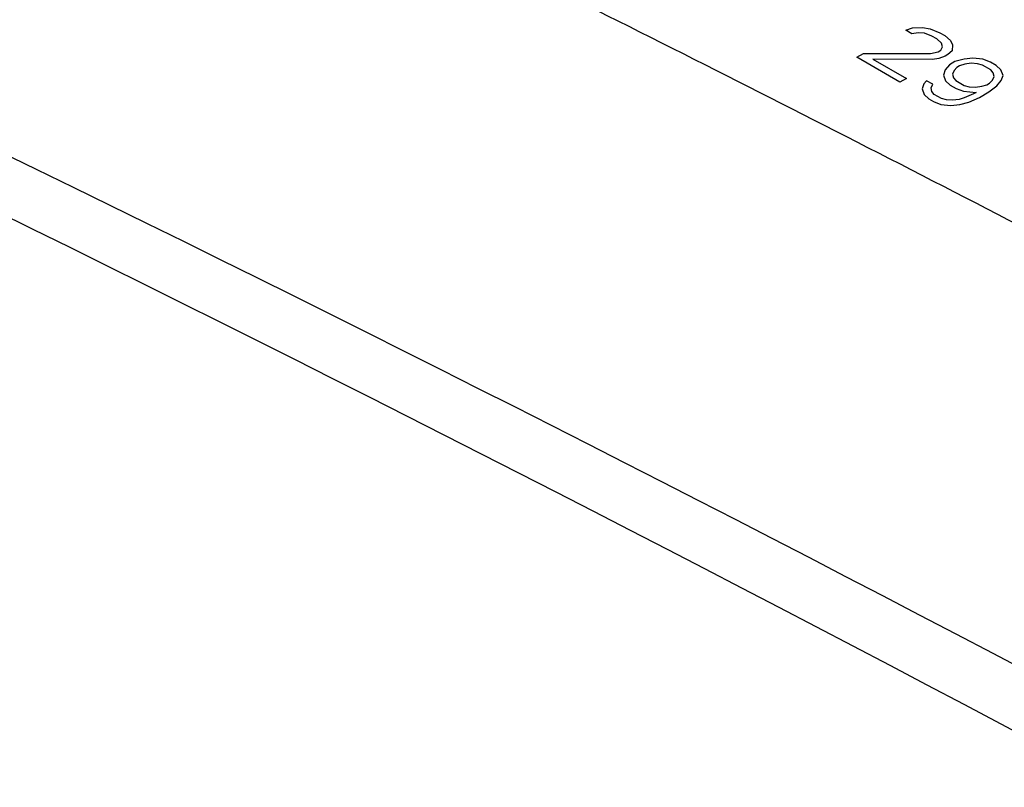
# Model space of a CAD drawing. Header units: millimetres. Extents: x 0 to 594, y 0 to 420.
# Tile 28 of 46: x 463.72 to 474.82, y 366.48 to 375.13. Entities that reach past the tile are written whole.
import ezdxf

# ---------------------------------------------------------------- set-up
doc = ezdxf.new("R2010")
doc.units = ezdxf.units.MM
doc.header["$LTSCALE"] = 32.67
doc.layers.get('0').update_dxf_attribs({"linetype": 'CONTINUOUS'})

msp = doc.modelspace()

# ---------------------------------------------------------------- linework, layer by layer
at = {"color": 40, "linetype": 'Continuous'}
for p, q in [((473.71, 375.015), (473.784, 375.041)), ((473.778, 374.975), (473.71, 375.015)), ((473.784, 375.041), (473.898, 375.045)), ((473.898, 375.045), (473.982, 375.031)), ((473.982, 375.031), (474.092, 374.985)), ((473.85, 374.986), (473.778, 374.975)), ((473.921, 374.98), (473.85, 374.986)), ((474.004, 374.949), (473.921, 374.98)), ((474.058, 374.918), (474.004, 374.949)), ((474.111, 374.87), (474.058, 374.918)), ((474.092, 374.985), (474.147, 374.954)), ((474.147, 374.954), (474.213, 374.898)), ((474.103, 374.788), (474.121, 374.829)), ((474.121, 374.829), (474.111, 374.87)), ((474.213, 374.898), (474.237, 374.849)), ((474.237, 374.849), (474.231, 374.783)), ((473.155, 374.71), (473.23, 374.753)), ((473.643, 374.428), (473.155, 374.71)), ((473.23, 374.753), (473.986, 374.751)), ((473.338, 374.69), (473.718, 374.471)), ((474.008, 374.686), (473.338, 374.69)), ((473.986, 374.751), (474.073, 374.77)), ((474.081, 374.696), (474.008, 374.686)), ((474.073, 374.77), (474.103, 374.788)), ((474.154, 374.723), (474.081, 374.696)), ((474.184, 374.741), (474.154, 374.723)), ((474.231, 374.783), (474.184, 374.741)), ((474.365, 374.688), (474.263, 374.661)), ((474.466, 374.7), (474.365, 374.688)), ((474.579, 374.687), (474.466, 374.7)), ((474.662, 374.656), (474.579, 374.687)), ((474.203, 374.626), (474.154, 374.567)), ((474.263, 374.661), (474.203, 374.626)), ((474.285, 374.596), (474.254, 374.562)), ((474.315, 374.613), (474.285, 374.596)), ((474.374, 374.631), (474.315, 374.613)), ((474.446, 374.642), (474.374, 374.631)), ((474.517, 374.635), (474.446, 374.642)), ((474.573, 374.621), (474.517, 374.635)), ((474.668, 374.566), (474.573, 374.621)), ((474.729, 374.617), (474.662, 374.656)), ((474.782, 374.569), (474.729, 374.617)), ((474.805, 374.504), (474.782, 374.569)), ((473.718, 374.471), (473.643, 374.428)), ((474.154, 374.567), (474.135, 374.509)), ((474.135, 374.509), (474.158, 374.443)), ((474.254, 374.562), (474.236, 374.52)), ((474.236, 374.52), (474.246, 374.479)), ((474.246, 374.479), (474.272, 374.447)), ((474.693, 374.534), (474.668, 374.566)), ((474.686, 374.451), (474.704, 374.493)), ((474.704, 374.493), (474.693, 374.534)), ((474.785, 374.446), (474.805, 374.504)), ((473.912, 374.411), (473.893, 374.353)), ((473.893, 374.353), (473.915, 374.288)), ((473.944, 374.445), (473.912, 374.411)), ((474.012, 374.406), (473.944, 374.445)), ((473.994, 374.364), (474.012, 374.406)), ((474.004, 374.324), (473.994, 374.364)), ((474.158, 374.443), (474.21, 374.396)), ((474.21, 374.396), (474.278, 374.357)), ((474.272, 374.447), (474.367, 374.392)), ((474.278, 374.357), (474.361, 374.326)), ((474.367, 374.392), (474.422, 374.377)), ((474.422, 374.377), (474.493, 374.371)), ((474.493, 374.371), (474.565, 374.382)), ((474.565, 374.382), (474.624, 374.4)), ((474.624, 374.4), (474.654, 374.417)), ((474.645, 374.318), (474.737, 374.387)), ((474.654, 374.417), (474.686, 374.451)), ((474.737, 374.387), (474.785, 374.446)), ((473.915, 374.288), (473.968, 374.24)), ((473.968, 374.24), (474.022, 374.209)), ((474.03, 374.291), (474.004, 374.324)), ((474.111, 374.244), (474.03, 374.291)), ((474.167, 374.23), (474.111, 374.244)), ((474.368, 374.252), (474.31, 374.234)), ((474.361, 374.326), (474.502, 374.314)), ((474.472, 374.297), (474.368, 374.252)), ((474.421, 374.204), (474.54, 374.257)), ((474.502, 374.314), (474.472, 374.297)), ((474.54, 374.257), (474.645, 374.318)), ((474.022, 374.209), (474.105, 374.178)), ((474.105, 374.178), (474.218, 374.165)), ((474.237, 374.224), (474.167, 374.23)), ((474.218, 374.165), (474.319, 374.177)), ((474.31, 374.234), (474.237, 374.224)), ((474.319, 374.177), (474.421, 374.204))]:
    msp.add_line(p, q, dxfattribs=at)
at = {"color": 7, "linetype": 'Continuous'}
for centre, radius, start, end in [((292.085, 19.485), 397.861, 62.35424, 63.61911), ((281.081, 1.636), 413.704, 59.92522, 64.10669)]:
    msp.add_arc(centre, radius, start, end, dxfattribs=at)
msp.add_ellipse((486.38, -17.871), major_axis=(-227.329, 400.774), ratio=0.582373, start_param=-0.862527, end_param=-0.699371, dxfattribs=at)

doc.saveas('drawing.dxf')
